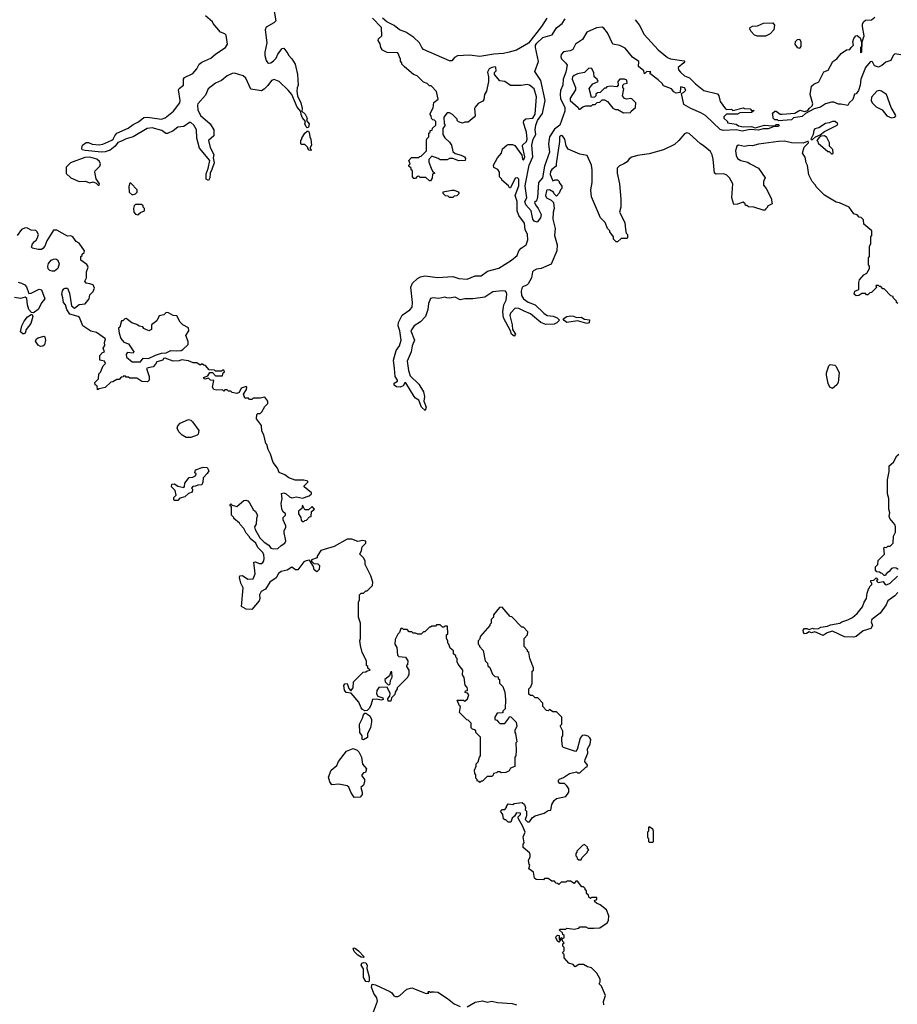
# Model space of a CAD drawing. Extents: x 2380107 to 2585170, y 384273 to 546161.
# Tile 237 of 256: x 2507599 to 2515066, y 464130 to 472512. Entities that reach past the tile are written whole.
import ezdxf

# ---------------------------------------------------------------- set-up
doc = ezdxf.new("R2010")
doc.units = 0

msp = doc.modelspace()

# ---------------------------------------------------------------- linework, layer by layer
at = {"layer": '0CON05XD'}
for points in [[(2509756.4, 472633.6), (2509777, 472503), (2509760, 472485), (2509695, 472447.5), (2509687, 472427), (2509700, 472315), (2509683.9, 472236.1), (2509683.9, 472206.1), (2509696.7, 472165), (2509708.3, 472148.3), (2509715, 472143.3), (2509735, 472146.2), (2509757.7, 472162.3), (2509780, 472185), (2509795, 472217.5), (2509831.7, 472268.3), (2509845, 472270), (2509880, 472225), (2509885, 472210), (2509915, 472180), (2509942.5, 472135), (2509962.5, 472045), (2509967.5, 471955), (2509958.3, 471931.7), (2509957.5, 471905), (2509963.3, 471865), (2509991.2, 471805), (2510002.5, 471755), (2510000, 471735), (2510027.7, 471707.7), (2510043.8, 471675), (2510040, 471655), (2510060.8, 471625), (2510055, 471597.5), (2510045, 471592.5), (2510035, 471600), (2510023.8, 471625), (2510030, 471645), (2510005, 471677.5), (2509993.8, 471705), (2509991.7, 471731.7), (2509958.8, 471768.8), (2509913.3, 471875), (2509883, 471913), (2509805, 471987.5), (2509765, 472002.5), (2509740, 471995), (2509709.3, 471950.7), (2509679.3, 471920.7), (2509655, 471907.5), (2509565, 471920), (2509522.5, 472015), (2509500, 472035), (2509425, 472056.2), (2509405, 472053.8), (2509365, 472035.6), (2509316.6, 471993.4), (2509265, 471972.5), (2509203.1, 471925), (2509179.1, 471870.9), (2509115, 471796.2), (2509112.5, 471785), (2509113.5, 471745), (2509135.5, 471695.5), (2509218, 471625), (2509250, 471575), (2509250, 471525), (2509204, 471485), (2509218, 471425), (2509251.2, 471365), (2509245.8, 471335), (2509254.3, 471295), (2509234.3, 471235.7), (2509219.2, 471205), (2509215.7, 471165), (2509206.1, 471143.9), (2509186.1, 471156.1), (2509185, 471200), (2509203.1, 471246.9), (2509216.2, 471315), (2509129.1, 471419.1), (2509105.4, 471505), (2509102.5, 471575), (2509080.6, 471615), (2509054.2, 471635.8), (2509043.6, 471636.4), (2508995, 471601.8), (2508945, 471597.7), (2508904.4, 471565), (2508855, 471542.1), (2508843.2, 471543.2), (2508807.7, 471567.7), (2508725, 471592.7), (2508683.7, 471586.3), (2508565, 471516.2), (2508505, 471499.1), (2508465, 471476.9), (2508432.6, 471467.4), (2508410, 471435), (2508367.9, 471402.1), (2508326.8, 471386.8), (2508295, 471384.6), (2508155, 471397.8), (2508130, 471405), (2508126.2, 471415), (2508133.3, 471445), (2508165, 471465.5), (2508185, 471465.6), (2508215, 471451.4), (2508275, 471447.3), (2508305, 471453.1), (2508383.1, 471486.9), (2508394.6, 471495.4), (2508407.8, 471525), (2508425.8, 471545), (2508521.1, 471588.9), (2508565, 471620.5), (2508608.6, 471641.4), (2508655, 471679.2), (2508685, 471682), (2508805, 471665.4), (2508835, 471675.5), (2508906.9, 471735), (2508960.9, 471805), (2508964.6, 471825), (2508948.9, 471915), (2508955, 471927.5), (2508993.1, 471955), (2508991.8, 472005), (2508999.8, 472020.2), (2509070.6, 472055), (2509105, 472094.3), (2509126.9, 472133.1), (2509148.4, 472151.6), (2509225, 472183.8), (2509267.4, 472222.6), (2509349.4, 472275)], [(2509349.4, 472275), (2509365.3, 472305), (2509355, 472381.2), (2509345, 472392.5), (2509307.5, 472405), (2509245, 472480), (2509240, 472495), (2509180, 472545)], [(2512164, 471286), (2512162.5, 471265), (2512125, 471236), (2512115, 471220), (2512113.3, 471195), (2512135, 471140), (2512155, 471150), (2512175, 471150), (2512190, 471135), (2512190, 471125), (2512210, 471095), (2512210, 471075), (2512200, 471065), (2512190, 471035), (2512165, 471010), (2512145, 471030), (2512140, 471045), (2512105, 471063.3), (2512085, 471061.2), (2512080, 471055), (2512071.4, 471015), (2512080, 470995), (2512120, 470975), (2512140, 470955), (2512147.5, 470905), (2512138, 470875), (2512135.5, 470815), (2512154.2, 470735), (2512148.5, 470675), (2512171.5, 470595), (2512169.5, 470545), (2512119.8, 470430.2), (2512036.6, 470393.4), (2511995, 470388.2), (2511971.1, 470375), (2511962.9, 470365), (2511952, 470315), (2511924.2, 470265), (2511915, 470254.3), (2511875, 470236.7), (2511865, 470200), (2511868.5, 470165), (2511885.7, 470135), (2511925, 470106.7), (2511985.4, 470085.4), (2512058.1, 470015), (2512085.8, 469994.2), (2512138.1, 469988.1), (2512172.5, 469975), (2512192.5, 469955), (2512168.9, 469931.1), (2512145, 469920), (2512075, 469917.8), (2512033.8, 469933.8), (2511945, 470009.1), (2511889.7, 470029.7), (2511845, 470054.6), (2511815, 470057.1), (2511774.3, 470015), (2511769.4, 469995), (2511790, 469915), (2511792.5, 469875), (2511816, 469835), (2511805, 469817.5), (2511784.3, 469834.3), (2511773.8, 469865), (2511714.2, 469975), (2511710, 470025), (2511716.7, 470085), (2511737.1, 470125), (2511743.5, 470175), (2511740.6, 470190.6), (2511730.8, 470200.8), (2511704.7, 470205.3), (2511625, 470196.9), (2511555, 470151.3), (2511454.6, 470135.4), (2511385, 470136.7), (2511345, 470127.9), (2511305, 470151.5), (2511255, 470143.1), (2511234.2, 470145.8), (2511215, 470149.4), (2511165, 470139.5), (2511115, 470144.4), (2511095, 470140), (2511077.9, 470095), (2511072.3, 470045), (2511050.6, 469985), (2511008.8, 469941.2), (2510954.3, 469905), (2510926.2, 469865), (2510957.1, 469785), (2510937.5, 469735), (2510929.5, 469685), (2510895.8, 469605), (2510906, 469525), (2510919.5, 469479.5), (2510995, 469410), (2511033.8, 469345), (2511043.3, 469305), (2511036.7, 469265), (2511055.8, 469215), (2511047.5, 469185), (2511018, 469215), (2510993.3, 469273.3), (2510965, 469290), (2510955, 469303.3), (2510885, 469420), (2510875, 469420), (2510862.5, 469395), (2510835.6, 469384.4), (2510805, 469386), (2510785, 469401.2), (2510785, 469416.7), (2510812.5, 469435), (2510812.5, 469445), (2510792.5, 469475), (2510786.9, 469543.1), (2510778.9, 469615), (2510802.9, 469695), (2510829.1, 469735), (2510843.8, 469785), (2510833.5, 469865), (2510818.2, 469905), (2510820.9, 469935), (2510851.9, 469998.1), (2510918.3, 470041.7), (2510936.7, 470065), (2510941.2, 470105), (2510925.8, 470235), (2510942, 470268), (2510982, 470308), (2511007.8, 470322.2), (2511045, 470331.1), (2511155, 470318.2), (2511285, 470326.9), (2511335, 470310), (2511405, 470304.7), (2511475, 470330.7), (2511525, 470333.1), (2511579, 470371), (2511675, 470396.1), (2511782, 470465), (2511830, 470505), (2511846.7, 470543.3), (2511863.9, 470566.1), (2511909.1, 470595), (2511922.4, 470637.6), (2511917.9, 470685), (2511898.3, 470725), (2511895, 470780.8), (2511845.5, 470845.5), (2511832.5, 470885), (2511830.5, 470965), (2511813.3, 471015), (2511845, 471096.7), (2511845.6, 471155.6), (2511835, 471166.7), (2511815, 471162.5), (2511775, 471080), (2511765, 471080), (2511758.3, 471098.3), (2511700, 471145), (2511700, 471155), (2511680, 471175), (2511680, 471215), (2511666.4, 471236.4), (2511632.5, 471255), (2511630, 471275), (2511663.3, 471335), (2511696.7, 471375), (2511706.4, 471413.6), (2511742.5, 471445), (2511755, 471448.8), (2511790.7, 471450.7), (2511811.7, 471441.7), (2511869.7, 471359.7), (2511877.5, 471325), (2511885, 471317.5), (2511897.1, 471345), (2511875.8, 471435), (2511878, 471445), (2511910.4, 471475), (2511917.5, 471495), (2511912, 471555), (2511905, 471572.5), (2511884.1, 471634.1), (2511888.8, 471655), (2511905, 471669.2), (2511963.8, 471675), (2511985, 471707.5), (2511995.7, 471854.3), (2511975.6, 471925), (2511935, 471956), (2511915, 471961.2), (2511865, 471952.5), (2511775, 471953.3), (2511725, 471986.7), (2511685, 471992.5), (2511637.5, 472045), (2511638.3, 472061.7), (2511651.7, 472078.3), (2511650, 472105), (2511645, 472110), (2511615, 472106.7), (2511592.5, 472095), (2511577.5, 472065), (2511587.5, 472025), (2511586.7, 471985), (2511571.2, 471905), (2511552.5, 471875), (2511547, 471833), (2511540, 471820), (2511500.7, 471799.3), (2511473, 471767), (2511467.5, 471755), (2511472.5, 471695), (2511466.4, 471683.6), (2511415, 471640), (2511385, 471640), (2511365, 471632.5), (2511331.7, 471641.7), (2511320, 471655), (2511320, 471665), (2511280, 471705), (2511255, 471720), (2511235, 471720), (2511208.3, 471681.7), (2511210, 471625), (2511220, 471615), (2511200, 471585), (2511197.5, 471535), (2511216.1, 471506.1), (2511255, 471470), (2511272.5, 471445), (2511285, 471390), (2511303, 471373), (2511355, 471360), (2511382.5, 471345), (2511391.7, 471331.7), (2511390, 471315), (2511335, 471310), (2511285, 471330), (2511255, 471330), (2511235, 471320), (2511175, 471320), (2511158.3, 471331.7), (2511105, 471350), (2511078.3, 471321.7), (2511078.3, 471298.3), (2511098.3, 471248.3), (2511111.7, 471221.7), (2511130, 471205), (2511111.7, 471198.3), (2511107, 471163), (2511095, 471140), (2511085, 471140), (2511055, 471170), (2511005, 471170), (2510995, 471180), (2510981.7, 471178.3), (2510965, 471160), (2510951.7, 471161.7), (2510940, 471175), (2510940, 471225), (2510930, 471235), (2510928.3, 471248.3), (2510910, 471265), (2510910, 471275), (2510920, 471285), (2510910, 471315), (2510931.7, 471338.3), (2510995, 471340), (2511001.7, 471348.3), (2511015, 471350), (2511060, 471395), (2511060, 471485), (2511063, 471497), (2511080, 471515), (2511080, 471545), (2511090, 471555), (2511091.7, 471568.3), (2511108.3, 471571.7), (2511111.7, 471588.3), (2511140, 471615), (2511140, 471645), (2511128.3, 471658.3), (2511115, 471660), (2511101.7, 471671.7), (2511100, 471695), (2511090, 471705), (2511090, 471715), (2511117, 471763), (2511123, 471807), (2511160, 471835), (2511145, 471900), (2511098.3, 471948.3), (2511085, 471950), (2511065, 471970), (2511035, 471980), (2510980, 472035), (2510950, 472045), (2510871.7, 472111.7), (2510850, 472135), (2510850, 472145), (2510838.3, 472158.3), (2510837.5, 472175), (2510815, 472230), (2510725, 472232.5), (2510680, 472255), (2510680, 472265), (2510670, 472275), (2510667, 472307), (2510650, 472335), (2510651.7, 472348.3), (2510680, 472375), (2510677.5, 472445), (2510600, 472525)], [(2512084, 472526), (2512037.7, 472455), (2511928.6, 472311.4), (2511825.9, 472254.1), (2511764.1, 472235.9), (2511715, 472223.2), (2511631.5, 472218.5), (2511515, 472199.2), (2511425, 472210.5), (2511325, 472203.5), (2511298.7, 472191.3), (2511275, 472161.4), (2511255, 472161.1), (2511035, 472259.6), (2511020, 472275), (2511000.5, 472315), (2510951.7, 472361.7), (2510885.2, 472405.2), (2510830.8, 472425), (2510783.4, 472463.4), (2510723.5, 472495), (2510686.2, 472525)], [(2514055, 471620), (2514060, 471615), (2514055, 471603.3), (2514018.3, 471601.7), (2513966.6, 471583.4), (2513925, 471582.5), (2513885, 471573.1), (2513815, 471576.2), (2513745, 471564), (2513695, 471574.6), (2513585, 471568), (2513558.1, 471578.1), (2513435, 471696.7), (2513395, 471720), (2513310, 471755), (2513250, 471790), (2513230, 471885), (2513250, 471895), (2513267, 471913), (2513255, 471932.5), (2513225, 471940), (2513220, 471935), (2513218.3, 471891.7), (2513185, 471888), (2513165, 471898.8), (2513143.6, 471923.6), (2513075, 471950), (2513065, 471970), (2513031.7, 472001.7), (2512960, 472055), (2512968.3, 472068.3), (2512935, 472070), (2512915, 472050), (2512908.3, 472078.3), (2512862.5, 472115), (2512867.5, 472155), (2512812.3, 472192.3), (2512750.5, 472270.5), (2512705, 472292.5), (2512644, 472305), (2512599.7, 472399.7), (2512570, 472440), (2512555, 472448.5), (2512505, 472442.6), (2512424.5, 472405.5), (2512387.8, 472345), (2512326.2, 472303.9), (2512305, 472258.5), (2512282.6, 472247.4), (2512225, 472238.6), (2512206.7, 472215), (2512203, 472195), (2512208, 472178), (2512245, 472143.1), (2512255.8, 472125), (2512245.7, 472065), (2512222.6, 472007.4), (2512219.1, 471955), (2512201, 471909), (2512196.1, 471875), (2512201, 471841), (2512236.2, 471765), (2512237.6, 471735), (2512195.5, 471614.5), (2512148.8, 471581.2), (2512107.1, 471515), (2512097.7, 471455), (2512106.2, 471385), (2512064.7, 471265.3), (2512046.2, 471165), (2512012, 471125), (2512005, 471000), (2511995, 470970), (2511980, 470955), (2511986.2, 470935), (2512010, 470905), (2512035.8, 470855), (2512031.2, 470825), (2512001.7, 470788.3), (2511975, 470797.5), (2511963.3, 470815), (2511950, 470885), (2511906.2, 470935), (2511896.2, 470965), (2511913.9, 470996.1), (2511898.5, 471095), (2511900.9, 471115), (2511932.4, 471275), (2511963.4, 471345), (2511955.7, 471445), (2511966.7, 471495), (2511991.1, 471535), (2511985.3, 471575.3), (2511989.7, 471615), (2512003.8, 471655), (2512046.1, 471715), (2512070.3, 471825), (2512033.8, 471995), (2511982.3, 472072.3), (2512012.7, 472157.3), (2511988.2, 472275), (2511988.1, 472295), (2511997.6, 472312.4), (2512049.7, 472360.3), (2512127.7, 472382.3), (2512165.7, 472444.3), (2512215, 472480.4), (2512240.3, 472519.7)], [(2512835, 472512.5), (2512868.3, 472468.3), (2512912.5, 472387.5), (2513032, 472255), (2513110.2, 472190.2), (2513135, 472180), (2513251.7, 472161.7), (2513256.7, 472155), (2513248.8, 472145), (2513200.8, 472105), (2513205, 472086.7), (2513222.2, 472065), (2513255, 472035.4), (2513298.2, 472018.2), (2513348, 471965), (2513419.3, 471909.3), (2513535, 471881.2), (2513546, 471865), (2513558.8, 471815), (2513605, 471752.5), (2513615, 471747.5), (2513655, 471750), (2513665, 471740), (2513755, 471762.5), (2513765, 471756.7), (2513815, 471752.5), (2513825, 471740), (2513848.3, 471738.3), (2513825, 471722.5), (2513725, 471720), (2513705, 471707.5), (2513613, 471707), (2513590, 471685), (2513590, 471675), (2513620, 471645), (2513620, 471635), (2513695, 471622.5), (2513715, 471610), (2513755, 471598.8), (2513825, 471603.3), (2513855, 471592.5), (2513937, 471613), (2514005, 471607.5), (2514025, 471610), (2514035, 471620), (2514055, 471620)], [(2515095, 472213.8), (2515045, 472221.2), (2515031.7, 472208.3), (2515010, 472165), (2514969.3, 472150.7), (2514935, 472122.5), (2514905, 472107.5), (2514870.7, 472120.7), (2514855, 472152.5), (2514846.7, 472156.7), (2514835, 472152.5), (2514795, 472106.7), (2514754, 472006), (2514749.2, 471955), (2514735, 471910), (2514715, 471880), (2514701.7, 471878.3), (2514688.3, 471831.7), (2514657.5, 471805), (2514645, 471782.5), (2514585, 471793.8), (2514565, 471792), (2514525, 471810.8), (2514505, 471811.4), (2514455.4, 471794.6), (2514412.1, 471767.9), (2514357.6, 471752.4), (2514285, 471713.3), (2514255, 471688.8), (2514183, 471677), (2514165, 471660), (2514055, 471652.5), (2514045, 471660), (2514025, 471660), (2514010, 471675), (2514007, 471707), (2514000, 471715), (2514025, 471733.3), (2514035, 471733.3), (2514068.3, 471708.3), (2514085, 471707.5), (2514195, 471717.5), (2514235, 471743.3), (2514275, 471730), (2514305, 471740), (2514314.5, 471755.5), (2514342.3, 471777.7), (2514348, 471795), (2514323.3, 471875), (2514336, 471945), (2514355, 471963.8), (2514397.7, 471982.3), (2514441.2, 472068.8), (2514476.4, 472083.6), (2514517.5, 472155), (2514551.2, 472178.8), (2514588.8, 472225), (2514634.1, 472255.9), (2514660.7, 472259.3), (2514674, 472276), (2514692.5, 472295), (2514687.5, 472325), (2514696.4, 472353.6), (2514712.5, 472375), (2514725, 472377.5), (2514748.3, 472358.3), (2514761.7, 472321.7), (2514760, 472285), (2514752.5, 472275), (2514752.5, 472235), (2514755, 472230), (2514765, 472240), (2514767.5, 472325), (2514783.3, 472375), (2514768.6, 472455), (2514769.2, 472475), (2514778.8, 472495), (2514795, 472507.5), (2514845, 472510), (2514875, 472532.5)], [(2513945, 472371.4), (2513875, 472371.9), (2513850.3, 472380.3), (2513818.8, 472415), (2513811.2, 472435), (2513813.9, 472446.1), (2513833.9, 472456.1), (2513875, 472460), (2513927, 472483), (2514005.9, 472485.9), (2514020, 472465), (2514014.2, 472425), (2513985, 472392.9), (2513945, 472371.4)], [(2514235, 472270), (2514246.9, 472285), (2514249.1, 472325), (2514235, 472342.9), (2514215, 472340.8), (2514196.2, 472325), (2514194, 472305), (2514215, 472276.7), (2514235, 472270)], [(2512735, 471720), (2512795, 471722.5), (2512800, 471735), (2512837.5, 471765), (2512840, 471805), (2512808.3, 471838.3), (2512795, 471842.5), (2512765, 471836.7), (2512745, 471842.5), (2512727.5, 471865), (2512740, 471925), (2512730, 471935), (2512730, 471955), (2512743, 471967), (2512768.3, 471971.7), (2512765, 471996.7), (2512745, 472006.2), (2512705, 472006.7), (2512687.5, 471985), (2512690, 471955), (2512678.3, 471941.7), (2512625, 471947.5), (2512595, 471940), (2512585, 471930), (2512575, 471930), (2512537, 471893), (2512515, 471890), (2512501.7, 471878.3), (2512500, 471865), (2512488.3, 471851.7), (2512465, 471850), (2512443, 471927), (2512475, 471966.7), (2512520, 471985), (2512512.5, 472005), (2512487.5, 472025), (2512485, 472060), (2512465.9, 472095.9), (2512441.2, 472098.8), (2512405, 472062.5), (2512345, 472052.5), (2512315, 472037.5), (2512303.3, 472025), (2512298.8, 472005), (2512326.7, 471935), (2512327.5, 471915), (2512283.3, 471845), (2512281.2, 471825), (2512350, 471765), (2512355, 471750), (2512365, 471750), (2512389.3, 471770.7), (2512415, 471780), (2512465, 471780), (2512475, 471790), (2512495, 471790), (2512511.7, 471808.3), (2512535, 471810), (2512555, 471830), (2512575, 471830), (2512600, 471815), (2512645, 471760), (2512668.3, 471748.3), (2512687, 471747), (2512735, 471720)], [(2515015, 471676.9), (2515045, 471682.9), (2515053.8, 471695), (2515051.7, 471701.7), (2515014.1, 471764.1), (2514974.3, 471874.3), (2514932.5, 471905), (2514915, 471909.2), (2514891.2, 471905), (2514847.1, 471852.9), (2514843.8, 471825), (2514852.1, 471805), (2514885, 471771.2), (2514935.5, 471745.5), (2514976, 471695), (2515015, 471676.9)], [(2514335, 471490), (2514345, 471492.5), (2514370, 471515), (2514408.3, 471531.7), (2514445, 471561.2), (2514555, 471613.3), (2514560, 471625), (2514536.7, 471645), (2514515, 471646.7), (2514487, 471633), (2514455, 471627.8), (2514398.5, 471591.5), (2514365, 471582), (2514355, 471572.5), (2514350, 471535), (2514330, 471495), (2514335, 471490)], [(2510075, 471400), (2510061.7, 471401.7), (2510050, 471415), (2510050, 471425), (2510025, 471450), (2509995, 471450), (2509990, 471455), (2509990, 471485), (2510000, 471495), (2510000, 471505), (2510023.6, 471546.4), (2510045, 471563.3), (2510055, 471562.5), (2510061.7, 471551.7), (2510066.7, 471515), (2510076.7, 471495), (2510080, 471445), (2510070, 471425), (2510070, 471415), (2510080, 471405), (2510075, 471400)], [(2515070, 470095), (2515060, 470105), (2515060, 470115), (2515030, 470145), (2515030, 470155), (2515011.7, 470161.7), (2514955, 470220), (2514941.7, 470221.7), (2514925, 470240), (2514915, 470240), (2514905, 470250), (2514881.7, 470248.3), (2514888.3, 470231.7), (2514845, 470190), (2514831.7, 470188.3), (2514815, 470170), (2514805, 470170), (2514795, 470180), (2514765, 470180), (2514737, 470163), (2514715, 470162.5), (2514700, 470175), (2514705, 470202.5), (2514737.5, 470215), (2514737.5, 470275), (2514743, 470297), (2514780.7, 470339.3), (2514807.5, 470355), (2514830, 470395), (2514830, 470415), (2514820, 470425), (2514820, 470485), (2514830, 470495), (2514830, 470585), (2514840, 470605), (2514840, 470665), (2514850, 470675), (2514850, 470715), (2514781.7, 470771.7), (2514778.3, 470808.3), (2514758.3, 470828.3), (2514741.7, 470831.7), (2514725, 470850), (2514695, 470860), (2514656.4, 470916.4), (2514575, 470952.5), (2514545, 470957.5), (2514445, 471017.5), (2514375, 471090), (2514370, 471105), (2514342.5, 471135), (2514313, 471193), (2514301.7, 471271.7), (2514290, 471295), (2514281.7, 471341.7), (2514260, 471375), (2514273, 471427), (2514310, 471465), (2514308.3, 471478.3), (2514265, 471462.5), (2514165, 471464), (2514105, 471478.6), (2514055.8, 471475.8), (2513885, 471453.3), (2513835, 471437.5), (2513805, 471442.5), (2513765, 471434), (2513715, 471443.8), (2513701.2, 471435), (2513688, 471395), (2513694.3, 471355), (2513705, 471330), (2513735, 471312.5), (2513795, 471300), (2513813.9, 471283.9), (2513885, 471247.5), (2513942.5, 471165), (2513926.7, 471135), (2513927.5, 471105), (2513950, 471075), (2513991.7, 470991.7), (2514000, 470945), (2513960, 470925), (2513960, 470915), (2513948.3, 470901.7), (2513938.3, 470891.7), (2513925, 470890), (2513845, 470917.5), (2513798.3, 470918.3), (2513785, 470930), (2513775, 470930), (2513770, 470945), (2513755, 470960), (2513707, 470943), (2513675, 470940), (2513657.5, 470995), (2513667.5, 471115), (2513637.5, 471165), (2513615, 471187.5), (2513589.3, 471199.3), (2513525, 471197.5), (2513510, 471205), (2513498, 471325), (2513490.5, 471360.5), (2513475, 471390), (2513415, 471442), (2513391.2, 471455), (2513295, 471543.3), (2513275, 471550), (2513255, 471540), (2513207.5, 471485), (2513170.5, 471449.5), (2513075, 471403.8), (2512955, 471370), (2512855, 471357.5), (2512808.3, 471341.7), (2512783.6, 471326.4), (2512766.4, 471303.6), (2512740, 471285), (2512701.7, 471268.3), (2512683, 471247), (2512682.5, 471205), (2512702.5, 471115), (2512712.5, 470985), (2512712.5, 470915), (2512702.5, 470875), (2512747.5, 470785), (2512752.5, 470725), (2512760, 470695), (2512770, 470685), (2512770, 470655), (2512765, 470650), (2512715, 470650), (2512685, 470620), (2512675, 470620), (2512650, 470645), (2512650, 470665), (2512620, 470705), (2512620, 470715), (2512600, 470735), (2512580, 470785), (2512540, 470825), (2512463, 471003), (2512457.5, 471065), (2512470, 471125), (2512470, 471235), (2512462.5, 471275), (2512426.4, 471356.4), (2512365, 471367.5), (2512265, 471410), (2512247.5, 471437.5), (2512238, 471495), (2512216, 471525), (2512205, 471527.1), (2512191.9, 471515), (2512191.9, 471475), (2512164, 471286)], [(2514515, 471370), (2514520, 471375), (2514517, 471407), (2514490, 471435), (2514487.5, 471465), (2514465, 471510), (2514445, 471522.5), (2514418.3, 471521.7), (2514400, 471510), (2514380, 471485), (2514390, 471475), (2514391.7, 471461.7), (2514475, 471390), (2514485, 471390), (2514505, 471370), (2514515, 471370)], [(2508275, 471102.5), (2508276.7, 471115), (2508248.3, 471158.3), (2508237.5, 471215), (2508240, 471225), (2508280, 471265), (2508286.7, 471285), (2508277.5, 471305), (2508255, 471323.8), (2508195, 471342.7), (2508152.2, 471337.8), (2508030, 471295), (2507993.9, 471256.1), (2507995, 471202.5), (2508035, 471166.7), (2508105, 471133.8), (2508155, 471136.7), (2508195, 471122.5), (2508225, 471132.5), (2508249.3, 471119.3), (2508265, 471102.5), (2508275, 471102.5)], [(2508555, 471022.5), (2508585, 471030), (2508597, 471043), (2508597.5, 471065), (2508545, 471120), (2508535, 471120), (2508527, 471093), (2508531.2, 471045), (2508555, 471022.5)], [(2511285, 471000), (2511255, 471000), (2511245, 471010), (2511221.7, 471011.7), (2511201.7, 471031.7), (2511201.7, 471048.3), (2511275, 471060), (2511295, 471060), (2511328.3, 471048.3), (2511338.3, 471031.7), (2511318.3, 471011.7), (2511295, 471010), (2511285, 471000)], [(2508605, 470852.5), (2508625, 470870), (2508660, 470885), (2508660, 470905), (2508650, 470915), (2508648.3, 470928.3), (2508635, 470940), (2508585, 470940), (2508573, 470927), (2508567.5, 470905), (2508570, 470875), (2508585, 470857.5), (2508605, 470852.5)], [(2510898.3, 467021.7), (2510890, 467015), (2510890, 467005), (2510910, 466975), (2510910, 466935), (2510900, 466925), (2510898.3, 466911.7), (2510810, 466825), (2510810, 466815), (2510793, 466787), (2510791.7, 466768.3), (2510761.7, 466738.3), (2510755, 466710), (2510735, 466710), (2510732.5, 466715), (2510730, 466735), (2510747.5, 466752.5), (2510750, 466775), (2510725, 466830), (2510655, 466826.7), (2510637.5, 466802.5), (2510634.3, 466774.3), (2510645, 466752.5), (2510688.3, 466738.3), (2510690, 466725), (2510675, 466720), (2510636.7, 466726.7), (2510600, 466725), (2510586.7, 466675), (2510571.4, 466648.6), (2510555, 466632.5), (2510535, 466630), (2510515, 466638.8), (2510503.1, 466653.1), (2510483.6, 466703.6), (2510419.3, 466779.3), (2510375, 466783.8), (2510362.5, 466805), (2510357, 466843), (2510365, 466857.5), (2510385, 466860), (2510399.3, 466819.3), (2510415, 466800), (2510436.7, 466825), (2510440, 466875), (2510461.7, 466898.3), (2510521.7, 466958.3), (2510545, 466960), (2510555, 466970), (2510580, 466975), (2510561.7, 466991.7), (2510560, 467005), (2510550, 467015), (2510550, 467055), (2510512.5, 467125), (2510497.5, 467185), (2510492.5, 467225), (2510497.5, 467245), (2510497.5, 467375), (2510482.5, 467425), (2510480, 467555), (2510490, 467575), (2510490, 467615), (2510505, 467630), (2510525, 467630), (2510545, 467650), (2510555, 467650), (2510600, 467695), (2510602.5, 467725), (2510587, 467777), (2510537.5, 467875), (2510537.5, 467905), (2510525, 467930), (2510492.5, 467962.5), (2510506.1, 467993.9), (2510512.5, 468025), (2510543.3, 468055), (2510543, 468073), (2510515, 468077.5), (2510475, 468070), (2510425, 468090), (2510385, 468088.8), (2510275, 468026.7), (2510160, 467995), (2510130, 467945), (2510128.3, 467931.7), (2510080, 467915), (2510081.7, 467901.7), (2510101.7, 467881.7), (2510135, 467880), (2510150, 467865), (2510147, 467833), (2510127, 467813), (2510105, 467830), (2510097, 467857), (2510065, 467910), (2510035, 467906.7), (2510015, 467897.5), (2509965, 467830), (2509945, 467830), (2509915, 467852.5), (2509875, 467826.7), (2509823.9, 467816.1), (2509801.7, 467798.3), (2509779.7, 467760.3), (2509727.5, 467725), (2509690, 467665), (2509653.8, 467645), (2509638.8, 467615), (2509641.2, 467585), (2509635.9, 467564.1), (2509575, 467490), (2509525, 467494), (2509486, 467516), (2509501.2, 467675), (2509478.8, 467715), (2509467.5, 467765), (2509471.7, 467778.3), (2509495, 467780), (2509538.3, 467748.3), (2509585, 467753.3), (2509603.3, 467795), (2509590, 467895), (2509605, 467897.5), (2509635, 467883.3), (2509655, 467883.3), (2509667.7, 467892.3), (2509676.2, 467905), (2509678.8, 467925), (2509675, 467960), (2509665, 467980), (2509625, 468020), (2509606.4, 468056.4), (2509560, 468095), (2509555, 468110), (2509525, 468140), (2509505, 468180), (2509473.6, 468213.6), (2509470, 468225), (2509420, 468265), (2509420, 468275), (2509400, 468295), (2509400, 468365), (2509390, 468375), (2509390, 468385), (2509395, 468390), (2509405, 468380), (2509445, 468367.5), (2509505, 468420), (2509521.7, 468421.7), (2509540, 468415), (2509555, 468400), (2509583.9, 468343.9), (2509606.1, 468326.1), (2509622.5, 468295), (2509612.5, 468265), (2509611.7, 468218.3), (2509597.5, 468195), (2509602.3, 468172.3), (2509641.2, 468101.2), (2509680, 468065), (2509719.3, 468039.3), (2509735, 468012.5), (2509755, 468007.5), (2509795, 468011.2), (2509822.7, 468037.3), (2509853.3, 468055), (2509863.3, 468075), (2509847.5, 468145), (2509847.5, 468165), (2509861.7, 468188.3), (2509862.5, 468205), (2509840, 468255), (2509840, 468275), (2509860, 468295), (2509860, 468305), (2509836.7, 468326.7), (2509828.8, 468348.8), (2509823.9, 468393.9), (2509831.2, 468435), (2509825, 468480), (2509845, 468483.3), (2509865, 468476.7), (2509895, 468450), (2509915, 468442.5), (2509955, 468450), (2510005, 468438.8), (2510060.7, 468459.3), (2510080, 468475), (2510080, 468485), (2510020, 468535), (2510020, 468545), (2510050, 468575), (2510050, 468585), (2510015, 468592.5), (2509943.6, 468593.6), (2509887.5, 468612.5), (2509855, 468637.5), (2509805, 468657.5), (2509793.3, 468695), (2509754.1, 468744.1), (2509733.3, 468815), (2509712.3, 468852.3), (2509702.5, 468895), (2509692.5, 468905), (2509677, 468977), (2509658.3, 469008.3), (2509657, 469057), (2509612.5, 469115), (2509615, 469150), (2509625, 469160), (2509645, 469160), (2509660, 469175), (2509685, 469220), (2509710, 469245), (2509710, 469265), (2509685, 469300), (2509645, 469290), (2509585, 469290), (2509575, 469280), (2509555, 469280), (2509545, 469290), (2509515, 469290), (2509503.3, 469325), (2509527.5, 469365), (2509530, 469385), (2509525, 469390), (2509483.3, 469376.7), (2509465, 469340), (2509445, 469330), (2509405, 469340), (2509395, 469350), (2509375, 469350), (2509365, 469360), (2509345, 469360), (2509335, 469350), (2509325, 469360), (2509275, 469358.8), (2509250, 469365), (2509240, 469385), (2509250, 469440), (2509223, 469443), (2509205, 469460), (2509175, 469452.5), (2509163, 469467), (2509198.3, 469481.7), (2509215, 469510), (2509238.3, 469508.3), (2509265, 469480), (2509325, 469480), (2509330, 469505), (2509340, 469515), (2509335, 469530), (2509325, 469530), (2509315, 469520), (2509265, 469520), (2509255, 469527.5), (2509211.7, 469531.7), (2509178.3, 469568.3), (2509165, 469570), (2509155, 469580), (2509145, 469580), (2509135, 469570), (2509105, 469590), (2509075, 469592.5), (2509035, 469608.8), (2508975, 469617.5), (2508955, 469607.5), (2508905, 469606.7), (2508835, 469630), (2508823.3, 469626.7), (2508815, 469612.5), (2508765, 469600), (2508755, 469580), (2508733.6, 469556.4), (2508690.7, 469549.3), (2508678.3, 469541.7), (2508700, 469475), (2508700, 469445), (2508685, 469430), (2508638.3, 469431.7), (2508595, 469460), (2508535, 469460), (2508525, 469470), (2508505, 469470), (2508498.3, 469478.3), (2508485, 469480), (2508478.3, 469471.7), (2508461.7, 469468.3), (2508445, 469450), (2508425, 469450), (2508391.7, 469428.3), (2508373, 469427), (2508325, 469380), (2508275, 469370), (2508261.7, 469361.7), (2508257.5, 469395), (2508240, 469405), (2508237.5, 469425), (2508270, 469455), (2508273, 469497), (2508287, 469513), (2508310, 469565), (2508327.5, 469585), (2508320, 469605), (2508280, 469615), (2508280, 469655), (2508301.7, 469678.3), (2508320, 469685), (2508310, 469715), (2508321.7, 469738.3), (2508320, 469765), (2508330, 469795), (2508250.7, 469850.7), (2508205, 469860), (2508137, 469907), (2508106.1, 469976.1), (2508096.1, 469986.1), (2508025, 470006.7), (2508000, 470045), (2507987.5, 470085), (2507970, 470105), (2507966.2, 470145), (2507956, 470175), (2507962.5, 470205), (2507975, 470220), (2507985, 470226.7), (2508006.4, 470226.4), (2508023.3, 470185), (2508040, 470075), (2508065, 470056.7), (2508105, 470086.7), (2508156.1, 470093.9), (2508190, 470135), (2508195, 470170), (2508225, 470197.5), (2508235.8, 470225.8), (2508223.3, 470255), (2508195, 470264), (2508165, 470268.8), (2508153.8, 470285), (2508166.7, 470315), (2508166.7, 470365), (2508180, 470405), (2508177.5, 470415), (2508169.3, 470429.3), (2508120, 470465), (2508120, 470495), (2508130, 470505), (2508130, 470515), (2508148.3, 470531.7), (2508150, 470545), (2508105, 470610), (2508080, 470625), (2508050, 470665), (2508035, 470672.5), (2508005, 470670), (2507915, 470720), (2507885, 470720), (2507829.3, 470630.7), (2507813.3, 470585), (2507796.7, 470565), (2507785, 470556.7), (2507755, 470556.2), (2507708.3, 470568.3), (2507700, 470575), (2507708, 470605), (2507723.3, 470625), (2507740, 470635), (2507750, 470655), (2507757.5, 470685), (2507745, 470710), (2507736.4, 470716.4), (2507695, 470720), (2507665, 470736.7), (2507645, 470740), (2507614.1, 470725.9), (2507576.2, 470673.8)], [(2507875, 470370.5), (2507855, 470377.1), (2507842, 470392), (2507836.9, 470415), (2507843.5, 470436.5), (2507865, 470464.2), (2507885, 470474.4), (2507905, 470476), (2507924.4, 470464.4), (2507934.4, 470435), (2507924.4, 470395), (2507895, 470372.2), (2507875, 470370.5)], [(2507585, 470278.1), (2507615, 470270), (2507642.5, 470255), (2507657.1, 470237.1), (2507675, 470181.2), (2507695, 470184.2), (2507765, 470218.2), (2507785, 470214), (2507811.2, 470135), (2507785.5, 470104.5), (2507754.3, 470045), (2507725, 470022), (2507715, 470016.2)], [(2507715, 470016.2), (2507699.3, 470019.3), (2507675, 470046.2), (2507663.8, 470085), (2507658.3, 470138.3), (2507645, 470151.2), (2507605, 470137.8), (2507555, 470147.1)], [(2507635, 469836.7), (2507625, 469838.8), (2507606.7, 469855), (2507615.7, 469905), (2507635.7, 469945), (2507665, 469983.8), (2507695, 470003.3), (2507705, 470002.5), (2507710.8, 469985), (2507691.9, 469925), (2507654, 469875), (2507645, 469843.3), (2507635, 469836.7)], [(2508625, 469600), (2508648.3, 469631.7), (2508695, 469627.5), (2508755, 469656.7), (2508805, 469672.5), (2508845, 469677.5), (2508885, 469697.5), (2508933, 469693), (2508973, 469697), (2508987.5, 469705), (2509031.7, 469748.3), (2509031.7, 469771.7), (2509013.3, 469825), (2509037, 469863), (2509035, 469890), (2508987.5, 469915), (2508965, 469937.5), (2508935, 469990), (2508905, 469993.3), (2508865, 470016.7), (2508845, 470020), (2508825, 470000), (2508785, 469990), (2508765, 469950), (2508720, 469915), (2508720, 469875), (2508696.4, 469863.6), (2508655, 469882.5), (2508647, 469897), (2508615, 469903.3), (2508595, 469916.7), (2508551.7, 469931.7), (2508505, 469967.5), (2508493, 469967), (2508475, 469950), (2508465, 469950), (2508450, 469895), (2508440, 469885), (2508443.6, 469843.6), (2508458.3, 469798.3), (2508485, 469767.5), (2508523, 469753), (2508570, 469685), (2508565, 469672.5), (2508515, 469680), (2508503.3, 469665), (2508508.3, 469638.3), (2508555, 469600), (2508625, 469600)], [(2512425, 469926.7), (2512345, 469947.5), (2512255, 469934.4), (2512230.3, 469950.3), (2512222.5, 469965), (2512255, 469985.8), (2512285, 469991.4), (2512309.7, 469989.7), (2512335, 469976.7), (2512375, 469981.2), (2512405, 469963.3), (2512446.7, 469956.7), (2512445, 469932.5), (2512425, 469926.7)], [(2507775, 469730.8), (2507755, 469740.8), (2507734.4, 469775.6), (2507742.5, 469795), (2507755, 469804.3), (2507805, 469818.8), (2507812, 469812), (2507817.1, 469785), (2507808.8, 469745), (2507795, 469732), (2507775, 469730.8)], [(2514515, 469372.5), (2514492.5, 469385), (2514477.5, 469415), (2514463.8, 469485), (2514463.9, 469506.1), (2514482.5, 469565), (2514495, 469577.5), (2514535, 469570), (2514545, 469560), (2514570, 469505), (2514563.3, 469425), (2514552.5, 469405), (2514515, 469372.5)], [(2509055, 468954.2), (2509015, 468954.3), (2508980, 468975), (2508952.8, 469002.8), (2508937.1, 469035), (2508944.3, 469055), (2508965, 469077.1), (2509035, 469108.8), (2509055, 469103.3), (2509069.5, 469089.5), (2509122.5, 469015), (2509117.5, 468985), (2509107.5, 468975), (2509055, 468954.2)], [(2515071.7, 467831.7), (2515055, 467843.3), (2515035, 467846.7), (2515015, 467840), (2514995.9, 467814.1), (2514970, 467795), (2514965, 467780), (2514955, 467780), (2514938.3, 467798.3), (2514925, 467800), (2514915, 467810), (2514891.7, 467811.7), (2514880, 467825), (2514880, 467855), (2514900, 467875), (2514901.7, 467908.3), (2514957, 467963), (2514950, 468015), (2514958.3, 468021.7), (2514975, 468020), (2514985, 468030), (2515005, 468030), (2515030, 468055), (2515033.3, 468115), (2515049.3, 468150.7), (2515050, 468195), (2515043.3, 468215), (2515003.3, 468265), (2514997.5, 468285), (2515002.5, 468315), (2514993.3, 468345), (2514992.5, 468435), (2514983.3, 468475), (2514983.3, 468595), (2514996.7, 468665), (2514997.5, 468715), (2515032.5, 468745), (2515061.7, 468798.3), (2515077.5, 468815)], [(2508945, 468420), (2508915, 468420), (2508910, 468425), (2508910, 468445), (2508930, 468465), (2508920, 468505), (2508890, 468535), (2508891.7, 468558.3), (2508915, 468560), (2508945, 468540), (2508995, 468530), (2509001.7, 468538.3), (2509003, 468567), (2509040, 468615), (2509071.7, 468618.3), (2509098.3, 468631.7), (2509100, 468645), (2509090, 468655), (2509095, 468680), (2509158.3, 468701.7), (2509195, 468700), (2509207, 468673), (2509195, 468650), (2509158.3, 468611.7), (2509157.5, 468575), (2509148.3, 468551.7), (2509115, 468550), (2509095, 468540), (2509071.7, 468538.3), (2509060, 468525), (2509070, 468515), (2509065, 468490), (2509035, 468480), (2509005, 468450), (2508961.7, 468438.3), (2508945, 468420)], [(2510015, 468240), (2510025, 468250), (2510038.3, 468251.7), (2510065, 468280), (2510078.3, 468281.7), (2510080, 468325), (2510107.5, 468345), (2510087, 468367), (2510055, 468340), (2510025, 468340), (2510005, 468380), (2509998.3, 468351.7), (2509971.7, 468328.3), (2509970, 468305), (2509990, 468275), (2509993, 468253), (2510001.7, 468241.7), (2510015, 468240)], [(2515070, 467635), (2515043.6, 467606.4), (2514985, 467566.2), (2514970, 467530), (2514921.2, 467458.8), (2514848.8, 467405), (2514843.3, 467385), (2514853.3, 467355), (2514841.7, 467328.3), (2514775, 467308.8), (2514715, 467262), (2514695, 467256.2), (2514615, 467259.2), (2514515, 467308), (2514468.3, 467291.7), (2514435, 467270), (2514365, 467300), (2514335, 467293.3), (2514315, 467302.5), (2514292.7, 467287.3), (2514275, 467284), (2514266.2, 467295), (2514263.3, 467315), (2514275, 467328.8), (2514295, 467328.8), (2514315, 467320), (2514345, 467332.5), (2514355, 467327.5), (2514395, 467330), (2514415, 467340), (2514471.7, 467348.3), (2514498.3, 467361.7), (2514576.4, 467373.6), (2514595, 467387.5), (2514645, 467402.5), (2514685, 467422.5), (2514723, 467457), (2514770, 467515), (2514783.3, 467555), (2514802.5, 467585), (2514808.3, 467631.7), (2514820, 467665), (2514830, 467675), (2514831.7, 467688.3), (2514850, 467705), (2514850, 467715), (2514840, 467725), (2514841.7, 467738.3), (2514865, 467740), (2514885, 467760), (2514900, 467745), (2514890, 467735), (2514901.7, 467721.7), (2514945, 467730), (2514962.5, 467705), (2514975, 467700), (2515005, 467716.7), (2515066.2, 467775)], [(2512567.5, 464125), (2512566.7, 464155), (2512582.5, 464205), (2512550, 464285), (2512530, 464305), (2512537.5, 464322.5), (2512537.5, 464345), (2512510, 464395), (2512465, 464440), (2512428.3, 464448.3), (2512395, 464470), (2512355, 464470), (2512325, 464450), (2512308.3, 464468.3), (2512271.7, 464481.7), (2512230, 464525), (2512230, 464555), (2512220, 464565), (2512220, 464575), (2512230, 464585), (2512230, 464615), (2512220, 464625), (2512220, 464645), (2512230, 464655), (2512220, 464665), (2512218.3, 464678.3), (2512200, 464680), (2512185, 464660), (2512171.7, 464671.7), (2512170, 464685), (2512160, 464695), (2512161.7, 464708.3), (2512175, 464720), (2512190, 464715), (2512190, 464685), (2512195, 464680), (2512200, 464680), (2512205, 464700), (2512215, 464690), (2512230, 464695), (2512230, 464715), (2512220, 464725), (2512218.3, 464738.3), (2512191.7, 464761.7), (2512195, 464770), (2512245, 464770), (2512255, 464780), (2512315, 464770), (2512355, 464780), (2512365, 464790), (2512415, 464790), (2512435, 464780), (2512485, 464777.5), (2512535, 464782.5), (2512596.4, 464823.6), (2512607.5, 464845), (2512612.5, 464885), (2512590, 464935), (2512538.3, 464978.3), (2512505, 464990), (2512491.7, 465001.7), (2512490, 465015), (2512508.3, 465021.7), (2512508.3, 465038.3), (2512465, 465040), (2512455, 465030), (2512441.7, 465041.7), (2512438.3, 465058.3), (2512420, 465075), (2512420, 465095), (2512410, 465105), (2512410, 465115), (2512395, 465130), (2512381.7, 465131.7), (2512345, 465180), (2512331.7, 465178.3), (2512315, 465160), (2512285, 465180), (2512255, 465180), (2512245, 465170), (2512205, 465170), (2512185, 465150), (2512175, 465160), (2512161.7, 465161.7), (2512148.3, 465178.3), (2512125, 465180), (2512095, 465200), (2512065, 465200), (2512055, 465190), (2511991.7, 465191.7), (2511980, 465205), (2511970, 465255), (2511930, 465285), (2511940, 465315), (2511932.5, 465322.5), (2511927.5, 465355), (2511942.5, 465385), (2511942.5, 465405), (2511935, 465420), (2511882.5, 465465), (2511882.5, 465495), (2511890, 465505), (2511882.5, 465555), (2511900, 465595), (2511880, 465645), (2511840, 465715), (2511840, 465725), (2511860, 465745), (2511858.3, 465758.3), (2511825, 465760), (2511808.3, 465731.7), (2511790, 465715), (2511778.3, 465681.7), (2511755, 465680), (2511735, 465700), (2511725, 465700), (2511715, 465710), (2511710, 465745), (2511690, 465775), (2511705, 465790), (2511725, 465790), (2511740, 465805), (2511740, 465815), (2511755, 465837.5), (2511795, 465830), (2511805, 465840), (2511875, 465847.5), (2511895, 465830), (2511902.5, 465805), (2511900, 465785), (2511910, 465775), (2511910, 465735), (2511900, 465705), (2511920, 465685), (2511935, 465682.5), (2511960.7, 465719.3), (2511983.9, 465736.1), (2512061.7, 465758.3), (2512095, 465780), (2512118.3, 465781.7), (2512125, 465830), (2512147.5, 465865), (2512165, 465882.5), (2512245, 465900), (2512270, 465935), (2512270, 465965), (2512255, 465990), (2512235, 466010), (2512195, 466010), (2512182.5, 466025), (2512182.5, 466037.5), (2512191.7, 466048.3), (2512225, 466060), (2512276.1, 466093.9), (2512335, 466110), (2512345, 466100), (2512365, 466100), (2512415, 466150), (2512427, 466153), (2512430, 466165), (2512408.3, 466198.3), (2512410, 466215), (2512431.7, 466268.3), (2512430, 466305), (2512452.5, 466345), (2512457.5, 466385), (2512449.3, 466399.3), (2512435, 466412.5), (2512405, 466422.5), (2512385, 466420), (2512367.5, 466395), (2512341.7, 466298.3), (2512327, 466283), (2512226.4, 466316.4), (2512217.5, 466325), (2512210, 466375), (2512210, 466405), (2512220, 466415), (2512220, 466455), (2512200, 466495), (2512200, 466505), (2512210, 466515), (2512210, 466575), (2512165, 466620), (2512135, 466620), (2512105, 466640), (2512095, 466630), (2512081.7, 466631.7), (2512050, 466665), (2512050, 466695), (2512008.3, 466738.3), (2511985, 466740), (2511965, 466760), (2511945, 466760), (2511931.7, 466771.7), (2511930, 466815), (2511947, 466833), (2511960, 466865), (2511960, 466965), (2511970, 466975), (2511970, 466995), (2511940, 467075), (2511930, 467125), (2511920, 467135), (2511920, 467145), (2511890, 467175), (2511890, 467245), (2511920, 467275), (2511921.7, 467301.7), (2511885, 467340), (2511871.7, 467341.7), (2511785, 467430), (2511771.7, 467431.7), (2511705, 467510), (2511681.7, 467508.3), (2511630, 467445), (2511630, 467425), (2511610, 467405), (2511610, 467375), (2511600, 467365), (2511600, 467355), (2511520, 467265), (2511510, 467235), (2511500, 467225), (2511500, 467195), (2511510, 467185), (2511510, 467175), (2511541.7, 467141.7), (2511560, 467055), (2511580, 467035), (2511581.7, 467011.7), (2511598.3, 466998.3), (2511621.7, 466941.7), (2511641.7, 466921.7), (2511668.3, 466918.3), (2511670, 466905), (2511680, 466895), (2511680, 466865), (2511710, 466835), (2511726.4, 466786.4), (2511732.5, 466725), (2511730, 466645), (2511710, 466625), (2511708.3, 466611.7), (2511661.7, 466608.3), (2511640, 466575), (2511640, 466555), (2511658.3, 466548.3), (2511671.7, 466531.7), (2511685, 466520), (2511725, 466520), (2511760, 466565), (2511765, 466580), (2511778.3, 466578.3), (2511821.7, 466531.7), (2511827.5, 466495), (2511810, 466465), (2511810, 466445), (2511817.5, 466435), (2511827.5, 466365), (2511820, 466355), (2511822.5, 466295), (2511820, 466245), (2511810, 466235), (2511810, 466155), (2511775, 466140), (2511763, 466117), (2511735, 466102.5), (2511695, 466100), (2511685, 466110), (2511665, 466110), (2511655, 466100), (2511630, 466095), (2511628.3, 466081.7), (2511615, 466070), (2511575, 466070), (2511535, 466030), (2511525, 466030), (2511515, 466020), (2511508.3, 466028.3), (2511491.7, 466031.7), (2511490, 466045), (2511480, 466055), (2511480, 466085), (2511470, 466095), (2511467.5, 466125), (2511481.7, 466158.3), (2511483, 466177), (2511500, 466195), (2511510, 466235), (2511520, 466245), (2511520, 466405), (2511480, 466445), (2511478.3, 466458.3), (2511468.3, 466468.3), (2511451.7, 466471.7), (2511440, 466485), (2511440, 466525), (2511415, 466550), (2511401.7, 466551.7), (2511340, 466615), (2511350, 466665), (2511341.7, 466671.7), (2511321.7, 466718.3), (2511375, 466720), (2511385, 466710), (2511408.3, 466731.7), (2511420, 466765), (2511408.3, 466778.3), (2511390, 466785), (2511391.7, 466798.3), (2511408.3, 466801.7), (2511410, 466815), (2511407, 466827), (2511388.3, 466848.3), (2511381.7, 466911.7), (2511367.5, 466935), (2511370, 466975), (2511330, 467025), (2511320, 467045), (2511320, 467075), (2511310, 467085), (2511308.3, 467098.3), (2511290, 467115), (2511288.3, 467138.3), (2511261.7, 467161.7), (2511250, 467195), (2511240, 467205), (2511240, 467225), (2511230, 467245), (2511230, 467275), (2511240, 467285), (2511238.3, 467348.3), (2511215, 467350), (2511208.3, 467341.7), (2511195, 467340), (2511175, 467360), (2511145, 467360), (2511135, 467350), (2511105, 467350), (2511095, 467340), (2511085, 467340), (2511045, 467300), (2511035, 467300), (2511015, 467280), (2510985, 467280), (2510965, 467290), (2510945, 467290), (2510935, 467300), (2510911.7, 467301.7), (2510895, 467320), (2510865, 467320), (2510855, 467330), (2510841.7, 467328.3), (2510830, 467295), (2510815, 467280), (2510792.5, 467235), (2510790, 467195), (2510807, 467167), (2510813, 467103), (2510825, 467090), (2510880, 467085), (2510900, 467055), (2510898.3, 467021.7)], [(2510735, 466850), (2510745, 466852.5), (2510751.7, 466858.3), (2510753.6, 466886.4), (2510766.7, 466915), (2510765, 466960), (2510755, 466960), (2510743.6, 466926.4), (2510706.7, 466895), (2510707.5, 466875), (2510735, 466850)], [(2510525, 466382.5), (2510512.5, 466385), (2510512.5, 466415), (2510492, 466445), (2510490, 466515), (2510516.7, 466565), (2510523.3, 466595), (2510535, 466607.5), (2510545, 466607.5), (2510577.5, 466585), (2510592.5, 466555), (2510592.5, 466535), (2510582.5, 466485), (2510557.5, 466435), (2510557, 466403), (2510525, 466382.5)], [(2510445, 465890), (2510415, 465936.7), (2510397.6, 465977.6), (2510385, 465990), (2510315, 466004.2), (2510255, 465997.5), (2510237.5, 466025), (2510226.7, 466065), (2510250, 466125), (2510297.3, 466162.7), (2510311.7, 466198.3), (2510378.8, 466285), (2510435, 466308.8), (2510470, 466295), (2510485, 466280), (2510506.7, 466235), (2510516.7, 466175), (2510550, 466135), (2510540, 466105), (2510525, 466100), (2510510, 466085), (2510510, 466075), (2510532.5, 466045), (2510532.5, 466025), (2510522.5, 465995), (2510500, 465975), (2510513.3, 465935), (2510513, 465917), (2510495, 465892.5), (2510445, 465890)], [(2512985, 465510), (2512990, 465515), (2512990, 465605), (2512985, 465620), (2512955, 465640), (2512950, 465635), (2512950, 465605), (2512940, 465595), (2512940, 465555), (2512950, 465535), (2512950, 465515), (2512955, 465510), (2512985, 465510)], [(2512375, 465360), (2512381.7, 465378.3), (2512430, 465425), (2512430, 465435), (2512440, 465445), (2512430, 465455), (2512428.3, 465468.3), (2512405, 465490), (2512390, 465485), (2512340, 465435), (2512340, 465425), (2512330, 465415), (2512330, 465395), (2512340, 465385), (2512341.7, 465371.7), (2512355, 465360), (2512375, 465360)], [(2510525, 464530), (2510503, 464533), (2510475, 464547.5), (2510445, 464580), (2510436.7, 464605), (2510445, 464610), (2510455, 464605.7), (2510482, 464585), (2510530, 464535), (2510525, 464530)], [(2510565, 464322.5), (2510542.5, 464325), (2510525, 464360), (2510523.3, 464433.3), (2510504, 464465), (2510510, 464480), (2510523.6, 464486.4), (2510543.6, 464483.6), (2510553.8, 464465), (2510552.5, 464435), (2510572.5, 464365), (2510571.7, 464328.3), (2510565, 464322.5)], [(2510610, 464065), (2510644.1, 464155.9), (2510638, 464185), (2510612.1, 464222.1), (2510591.2, 464275), (2510598.3, 464301.7), (2510625, 464296.7), (2510748.3, 464238.3), (2510765, 464227.5), (2510782.3, 464202.3), (2510796.4, 464196.4), (2510815, 464196.7), (2510833.8, 464206.2), (2510891.2, 464258.8), (2510935, 464270), (2511056.7, 464223.3), (2511080, 464225), (2511070, 464235), (2511075, 464240), (2511085, 464240), (2511095, 464230), (2511103.3, 464236.7), (2511125, 464238), (2511155, 464232.5), (2511238.9, 464178.9), (2511294, 464135), (2511345, 464112)], [(2511405, 464110), (2511475, 464147.5), (2511535, 464160), (2511575, 464150), (2511615, 464156.7), (2511665, 464146.7), (2511788.3, 464138.3), (2511825, 464126.7)]]:
    msp.add_lwpolyline(points, dxfattribs=at)

doc.saveas('drawing.dxf')
